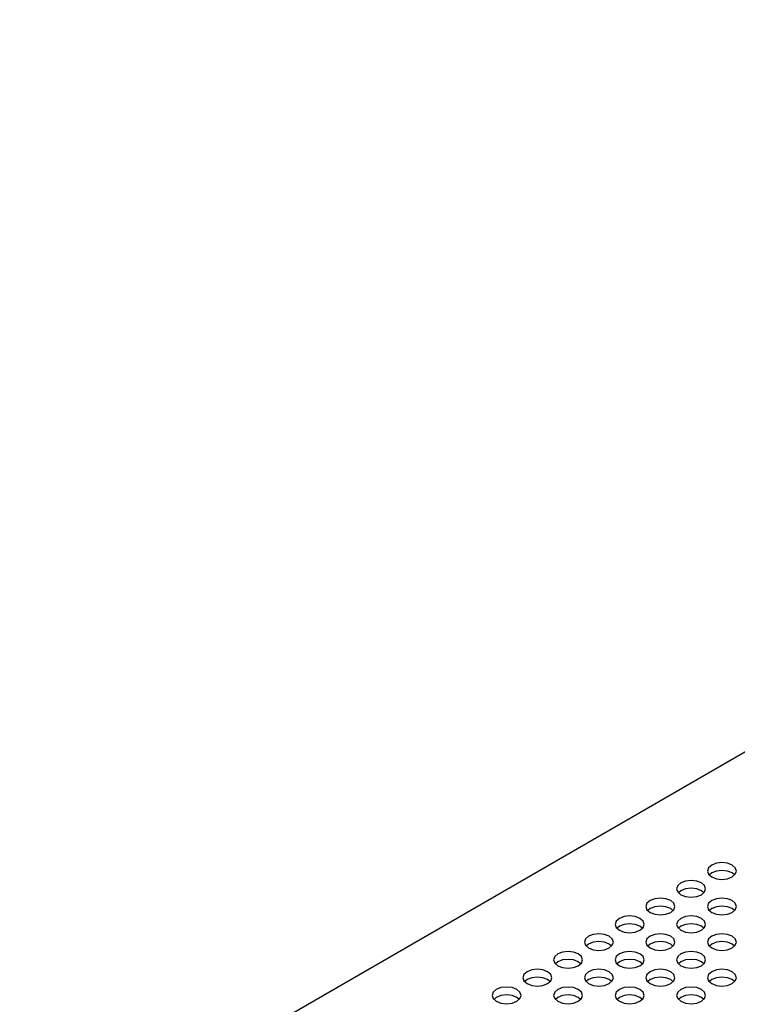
# Model space of a CAD drawing. Header units: inches. Extents: x 0 to 34, y 0 to 22.
# Tile 33 of 66: x 2.6 to 3.6, y 9.2 to 10.5. Entities that reach past the tile are written whole.
import ezdxf

# ---------------------------------------------------------------- set-up
doc = ezdxf.new("R2010")
doc.units = ezdxf.units.IN
doc.header["$LTSCALE"] = 1.87
doc.header["$MEASUREMENT"] = 0
doc.layers.get('0').update_dxf_attribs({"linetype": 'CONTINUOUS'})

msp = doc.modelspace()

# ---------------------------------------------------------------- linework, layer by layer
at = {"color": 2, "linetype": 'CONTINUOUS'}
for p, q in [((2.636, 8.9889), (5.309, 10.5323)), ((3.5707, 9.4011), (3.5644, 9.3987)), ((3.5782, 9.402), (3.5707, 9.4011)), ((3.5856, 9.4011), (3.5782, 9.402)), ((3.5919, 9.3987), (3.5856, 9.4011)), ((3.5602, 9.395), (3.5587, 9.3907)), ((3.5587, 9.3907), (3.5602, 9.3864)), ((3.5644, 9.3987), (3.5602, 9.395)), ((3.5644, 9.3881), (3.5613, 9.3855)), ((3.5707, 9.3905), (3.5644, 9.3881)), ((3.5782, 9.3914), (3.5707, 9.3905)), ((3.5856, 9.3905), (3.5782, 9.3914)), ((3.5919, 9.3881), (3.5856, 9.3905)), ((3.5961, 9.395), (3.5919, 9.3987)), ((3.595, 9.3855), (3.5919, 9.3881)), ((3.5976, 9.3907), (3.5961, 9.395)), ((3.5961, 9.3864), (3.5976, 9.3907)), ((3.5231, 9.3749), (3.5189, 9.3712)), ((3.5294, 9.3773), (3.5231, 9.3749)), ((3.5369, 9.3781), (3.5294, 9.3773)), ((3.5443, 9.3773), (3.5369, 9.3781)), ((3.5506, 9.3749), (3.5443, 9.3773)), ((3.5549, 9.3712), (3.5506, 9.3749)), ((3.5602, 9.3864), (3.5644, 9.3828)), ((3.5644, 9.3828), (3.5707, 9.3804)), ((3.5707, 9.3804), (3.5782, 9.3795)), ((3.5782, 9.3795), (3.5856, 9.3804)), ((3.5856, 9.3804), (3.5919, 9.3828)), ((3.5919, 9.3828), (3.5961, 9.3864)), ((3.5189, 9.3712), (3.5174, 9.3669)), ((3.5174, 9.3669), (3.5189, 9.3626)), ((3.5189, 9.3626), (3.5231, 9.359)), ((3.5231, 9.3643), (3.5201, 9.3616)), ((3.5294, 9.3667), (3.5231, 9.3643)), ((3.5369, 9.3676), (3.5294, 9.3667)), ((3.5443, 9.3667), (3.5369, 9.3676)), ((3.5506, 9.3643), (3.5443, 9.3667)), ((3.5537, 9.3616), (3.5506, 9.3643)), ((3.5506, 9.359), (3.5549, 9.3626)), ((3.5563, 9.3669), (3.5549, 9.3712)), ((3.5549, 9.3626), (3.5563, 9.3669)), ((3.4818, 9.351), (3.4776, 9.3474)), ((3.4882, 9.3535), (3.4818, 9.351)), ((3.4956, 9.3543), (3.4882, 9.3535)), ((3.5031, 9.3535), (3.4956, 9.3543)), ((3.5094, 9.351), (3.5031, 9.3535)), ((3.5136, 9.3474), (3.5094, 9.351)), ((3.5231, 9.359), (3.5294, 9.3565)), ((3.5294, 9.3565), (3.5369, 9.3557)), ((3.5369, 9.3557), (3.5443, 9.3565)), ((3.5443, 9.3565), (3.5506, 9.359)), ((3.5644, 9.351), (3.5602, 9.3474)), ((3.5707, 9.3535), (3.5644, 9.351)), ((3.5782, 9.3543), (3.5707, 9.3535)), ((3.5856, 9.3535), (3.5782, 9.3543)), ((3.5919, 9.351), (3.5856, 9.3535)), ((3.5961, 9.3474), (3.5919, 9.351)), ((3.4776, 9.3474), (3.4761, 9.3431)), ((3.4761, 9.3431), (3.4776, 9.3388)), ((3.4776, 9.3388), (3.4818, 9.3351)), ((3.4818, 9.3404), (3.4788, 9.3378)), ((3.4882, 9.3429), (3.4818, 9.3404)), ((3.4818, 9.3351), (3.4882, 9.3327)), ((3.4956, 9.3437), (3.4882, 9.3429)), ((3.5031, 9.3429), (3.4956, 9.3437)), ((3.5094, 9.3404), (3.5031, 9.3429)), ((3.5031, 9.3327), (3.5094, 9.3351)), ((3.5124, 9.3378), (3.5094, 9.3404)), ((3.5094, 9.3351), (3.5136, 9.3388)), ((3.5151, 9.3431), (3.5136, 9.3474)), ((3.5136, 9.3388), (3.5151, 9.3431)), ((3.5602, 9.3474), (3.5587, 9.3431)), ((3.5587, 9.3431), (3.5602, 9.3388)), ((3.5602, 9.3388), (3.5644, 9.3351)), ((3.5644, 9.3404), (3.5613, 9.3378)), ((3.5642, 9.3403), (3.5681, 9.3416)), ((3.5707, 9.3429), (3.5644, 9.3404)), ((3.5644, 9.3351), (3.5707, 9.3327)), ((3.5782, 9.3437), (3.5707, 9.3429)), ((3.5856, 9.3429), (3.5782, 9.3437)), ((3.5919, 9.3404), (3.5856, 9.3429)), ((3.5856, 9.3327), (3.5919, 9.3351)), ((3.595, 9.3378), (3.5919, 9.3404)), ((3.5919, 9.3351), (3.5961, 9.3388)), ((3.5976, 9.3431), (3.5961, 9.3474)), ((3.5961, 9.3388), (3.5976, 9.3431)), ((3.4363, 9.3235), (3.4349, 9.3192)), ((3.4406, 9.3272), (3.4363, 9.3235)), ((3.4469, 9.3296), (3.4406, 9.3272)), ((3.4543, 9.3305), (3.4469, 9.3296)), ((3.4618, 9.3296), (3.4543, 9.3305)), ((3.4681, 9.3272), (3.4618, 9.3296)), ((3.4723, 9.3235), (3.4681, 9.3272)), ((3.4738, 9.3192), (3.4723, 9.3235)), ((3.4882, 9.3327), (3.4956, 9.3318)), ((3.4956, 9.3318), (3.5031, 9.3327)), ((3.5189, 9.3235), (3.5174, 9.3192)), ((3.5231, 9.3272), (3.5189, 9.3235)), ((3.5294, 9.3296), (3.5231, 9.3272)), ((3.5369, 9.3305), (3.5294, 9.3296)), ((3.5443, 9.3296), (3.5369, 9.3305)), ((3.5506, 9.3272), (3.5443, 9.3296)), ((3.5549, 9.3235), (3.5506, 9.3272)), ((3.5563, 9.3192), (3.5549, 9.3235)), ((3.5707, 9.3327), (3.5782, 9.3318)), ((3.5782, 9.3318), (3.5856, 9.3327)), ((3.4349, 9.3192), (3.4363, 9.3149)), ((3.4363, 9.3149), (3.4406, 9.3113)), ((3.4406, 9.3166), (3.4375, 9.3139)), ((3.4469, 9.319), (3.4406, 9.3166)), ((3.4406, 9.3113), (3.4469, 9.3089)), ((3.4543, 9.3199), (3.4469, 9.319)), ((3.4469, 9.3089), (3.4543, 9.308)), ((3.4618, 9.319), (3.4543, 9.3199)), ((3.4543, 9.308), (3.4618, 9.3089)), ((3.4681, 9.3166), (3.4618, 9.319)), ((3.4618, 9.3089), (3.4681, 9.3113)), ((3.4711, 9.3139), (3.4681, 9.3166)), ((3.4681, 9.3113), (3.4723, 9.3149)), ((3.4723, 9.3149), (3.4738, 9.3192)), ((3.5174, 9.3192), (3.5189, 9.3149)), ((3.5189, 9.3149), (3.5231, 9.3113)), ((3.5231, 9.3166), (3.5201, 9.3139)), ((3.5294, 9.319), (3.5231, 9.3166)), ((3.5231, 9.3113), (3.5294, 9.3089)), ((3.5369, 9.3199), (3.5294, 9.319)), ((3.5294, 9.3089), (3.5369, 9.308)), ((3.5443, 9.319), (3.5369, 9.3199)), ((3.5369, 9.308), (3.5443, 9.3089)), ((3.5506, 9.3166), (3.5443, 9.319)), ((3.5443, 9.3089), (3.5506, 9.3113)), ((3.5537, 9.3139), (3.5506, 9.3166)), ((3.5506, 9.3113), (3.5549, 9.3149)), ((3.5549, 9.3149), (3.5563, 9.3192)), ((3.3951, 9.2997), (3.3936, 9.2954)), ((3.3936, 9.2954), (3.3951, 9.2911)), ((3.3993, 9.3034), (3.3951, 9.2997)), ((3.4056, 9.3058), (3.3993, 9.3034)), ((3.4056, 9.2952), (3.3993, 9.2928)), ((3.413, 9.3066), (3.4056, 9.3058)), ((3.413, 9.2961), (3.4056, 9.2952)), ((3.4205, 9.3058), (3.413, 9.3066)), ((3.4205, 9.2952), (3.413, 9.2961)), ((3.4268, 9.3034), (3.4205, 9.3058)), ((3.4268, 9.2928), (3.4205, 9.2952)), ((3.431, 9.2997), (3.4268, 9.3034)), ((3.4325, 9.2954), (3.431, 9.2997)), ((3.431, 9.2911), (3.4325, 9.2954)), ((3.4776, 9.2997), (3.4761, 9.2954)), ((3.4761, 9.2954), (3.4776, 9.2911)), ((3.4818, 9.3034), (3.4776, 9.2997)), ((3.4882, 9.3058), (3.4818, 9.3034)), ((3.4882, 9.2952), (3.4818, 9.2928)), ((3.4956, 9.3066), (3.4882, 9.3058)), ((3.4956, 9.2961), (3.4882, 9.2952)), ((3.5031, 9.3058), (3.4956, 9.3066)), ((3.5031, 9.2952), (3.4956, 9.2961)), ((3.5094, 9.3034), (3.5031, 9.3058)), ((3.5094, 9.2928), (3.5031, 9.2952)), ((3.5136, 9.2997), (3.5094, 9.3034)), ((3.5151, 9.2954), (3.5136, 9.2997)), ((3.5136, 9.2911), (3.5151, 9.2954)), ((3.5602, 9.2997), (3.5587, 9.2954)), ((3.5587, 9.2954), (3.5602, 9.2911)), ((3.5644, 9.3034), (3.5602, 9.2997)), ((3.5707, 9.3058), (3.5644, 9.3034)), ((3.5707, 9.2952), (3.5644, 9.2928)), ((3.5782, 9.3066), (3.5707, 9.3058)), ((3.5782, 9.2961), (3.5707, 9.2952)), ((3.5856, 9.3058), (3.5782, 9.3066)), ((3.5856, 9.2952), (3.5782, 9.2961)), ((3.5919, 9.3034), (3.5856, 9.3058)), ((3.5919, 9.2928), (3.5856, 9.2952)), ((3.5961, 9.2997), (3.5919, 9.3034)), ((3.5976, 9.2954), (3.5961, 9.2997)), ((3.5961, 9.2911), (3.5976, 9.2954)), ((3.3643, 9.282), (3.358, 9.2795)), ((3.3718, 9.2828), (3.3643, 9.282)), ((3.3792, 9.282), (3.3718, 9.2828)), ((3.3855, 9.2795), (3.3792, 9.282)), ((3.3951, 9.2911), (3.3993, 9.2875)), ((3.3993, 9.2928), (3.3962, 9.2901)), ((3.3993, 9.2875), (3.4056, 9.285)), ((3.4056, 9.285), (3.413, 9.2842)), ((3.413, 9.2842), (3.4205, 9.285)), ((3.4205, 9.285), (3.4268, 9.2875)), ((3.4299, 9.2901), (3.4268, 9.2928)), ((3.4268, 9.2875), (3.431, 9.2911)), ((3.4469, 9.282), (3.4406, 9.2795)), ((3.4543, 9.2828), (3.4469, 9.282)), ((3.4618, 9.282), (3.4543, 9.2828)), ((3.4681, 9.2795), (3.4618, 9.282)), ((3.4776, 9.2911), (3.4818, 9.2875)), ((3.4818, 9.2928), (3.4788, 9.2901)), ((3.4818, 9.2875), (3.4882, 9.285)), ((3.4882, 9.285), (3.4956, 9.2842)), ((3.4956, 9.2842), (3.5031, 9.285)), ((3.5031, 9.285), (3.5094, 9.2875)), ((3.5124, 9.2901), (3.5094, 9.2928)), ((3.5094, 9.2875), (3.5136, 9.2911)), ((3.5294, 9.282), (3.5231, 9.2795)), ((3.5369, 9.2828), (3.5294, 9.282)), ((3.5443, 9.282), (3.5369, 9.2828)), ((3.5506, 9.2795), (3.5443, 9.282)), ((3.5602, 9.2911), (3.5644, 9.2875)), ((3.5644, 9.2928), (3.5613, 9.2901)), ((3.5644, 9.2875), (3.5707, 9.285)), ((3.5707, 9.285), (3.5782, 9.2842)), ((3.5782, 9.2842), (3.5856, 9.285)), ((3.5856, 9.285), (3.5919, 9.2875)), ((3.595, 9.2901), (3.5919, 9.2928)), ((3.5919, 9.2875), (3.5961, 9.2911)), ((3.3538, 9.2759), (3.3523, 9.2716)), ((3.3523, 9.2716), (3.3538, 9.2673)), ((3.358, 9.2795), (3.3538, 9.2759)), ((3.358, 9.2689), (3.3549, 9.2663)), ((3.3643, 9.2714), (3.358, 9.2689)), ((3.3718, 9.2722), (3.3643, 9.2714)), ((3.3792, 9.2714), (3.3718, 9.2722)), ((3.3855, 9.2689), (3.3792, 9.2714)), ((3.3897, 9.2759), (3.3855, 9.2795)), ((3.3886, 9.2663), (3.3855, 9.2689)), ((3.3912, 9.2716), (3.3897, 9.2759)), ((3.3897, 9.2673), (3.3912, 9.2716)), ((3.4363, 9.2759), (3.4349, 9.2716)), ((3.4349, 9.2716), (3.4363, 9.2673)), ((3.4406, 9.2795), (3.4363, 9.2759)), ((3.4406, 9.2689), (3.4375, 9.2663)), ((3.4469, 9.2714), (3.4406, 9.2689)), ((3.4543, 9.2722), (3.4469, 9.2714)), ((3.4618, 9.2714), (3.4543, 9.2722)), ((3.4681, 9.2689), (3.4618, 9.2714)), ((3.4723, 9.2759), (3.4681, 9.2795)), ((3.4711, 9.2663), (3.4681, 9.2689)), ((3.4738, 9.2716), (3.4723, 9.2759)), ((3.4723, 9.2673), (3.4738, 9.2716)), ((3.5189, 9.2759), (3.5174, 9.2716)), ((3.5174, 9.2716), (3.5189, 9.2673)), ((3.5231, 9.2795), (3.5189, 9.2759)), ((3.5231, 9.2689), (3.5201, 9.2663)), ((3.5294, 9.2714), (3.5231, 9.2689)), ((3.5369, 9.2722), (3.5294, 9.2714)), ((3.5443, 9.2714), (3.5369, 9.2722)), ((3.5506, 9.2689), (3.5443, 9.2714)), ((3.5549, 9.2759), (3.5506, 9.2795)), ((3.5537, 9.2663), (3.5506, 9.2689)), ((3.5563, 9.2716), (3.5549, 9.2759)), ((3.5549, 9.2673), (3.5563, 9.2716)), ((3.3167, 9.2557), (3.3125, 9.252)), ((3.323, 9.2581), (3.3167, 9.2557)), ((3.3305, 9.259), (3.323, 9.2581)), ((3.3379, 9.2581), (3.3305, 9.259)), ((3.3442, 9.2557), (3.3379, 9.2581)), ((3.3485, 9.252), (3.3442, 9.2557)), ((3.3538, 9.2673), (3.358, 9.2636)), ((3.358, 9.2636), (3.3643, 9.2612)), ((3.3643, 9.2612), (3.3718, 9.2603)), ((3.3718, 9.2603), (3.3792, 9.2612)), ((3.3792, 9.2612), (3.3855, 9.2636)), ((3.3855, 9.2636), (3.3897, 9.2673)), ((3.3993, 9.2557), (3.3951, 9.252)), ((3.4056, 9.2581), (3.3993, 9.2557)), ((3.413, 9.259), (3.4056, 9.2581)), ((3.4205, 9.2581), (3.413, 9.259)), ((3.4268, 9.2557), (3.4205, 9.2581)), ((3.431, 9.252), (3.4268, 9.2557)), ((3.4363, 9.2673), (3.4406, 9.2636)), ((3.4406, 9.2636), (3.4469, 9.2612)), ((3.4469, 9.2612), (3.4543, 9.2603)), ((3.4543, 9.2603), (3.4618, 9.2612)), ((3.4618, 9.2612), (3.4681, 9.2636)), ((3.4681, 9.2636), (3.4723, 9.2673)), ((3.4818, 9.2557), (3.4776, 9.252)), ((3.4882, 9.2581), (3.4818, 9.2557)), ((3.4956, 9.259), (3.4882, 9.2581)), ((3.5031, 9.2581), (3.4956, 9.259)), ((3.5094, 9.2557), (3.5031, 9.2581)), ((3.5136, 9.252), (3.5094, 9.2557)), ((3.5189, 9.2673), (3.5231, 9.2636)), ((3.5231, 9.2636), (3.5294, 9.2612)), ((3.5294, 9.2612), (3.5369, 9.2603)), ((3.5369, 9.2603), (3.5443, 9.2612)), ((3.5443, 9.2612), (3.5506, 9.2636)), ((3.5506, 9.2636), (3.5549, 9.2673)), ((3.5644, 9.2557), (3.5602, 9.252)), ((3.5707, 9.2581), (3.5644, 9.2557)), ((3.5782, 9.259), (3.5707, 9.2581)), ((3.5856, 9.2581), (3.5782, 9.259)), ((3.5919, 9.2557), (3.5856, 9.2581)), ((3.5961, 9.252), (3.5919, 9.2557)), ((3.3125, 9.252), (3.311, 9.2477)), ((3.311, 9.2477), (3.3125, 9.2434)), ((3.3125, 9.2434), (3.3167, 9.2398)), ((3.3167, 9.2451), (3.3137, 9.2424)), ((3.323, 9.2475), (3.3167, 9.2451)), ((3.3305, 9.2484), (3.323, 9.2475)), ((3.3379, 9.2475), (3.3305, 9.2484)), ((3.3442, 9.2451), (3.3379, 9.2475)), ((3.3473, 9.2424), (3.3442, 9.2451)), ((3.3442, 9.2398), (3.3485, 9.2434)), ((3.3499, 9.2477), (3.3485, 9.252)), ((3.3485, 9.2434), (3.3499, 9.2477)), ((3.3951, 9.252), (3.3936, 9.2477)), ((3.3936, 9.2477), (3.3951, 9.2434)), ((3.3951, 9.2434), (3.3993, 9.2398)), ((3.3993, 9.2451), (3.3962, 9.2424)), ((3.4056, 9.2475), (3.3993, 9.2451)), ((3.413, 9.2484), (3.4056, 9.2475)), ((3.4205, 9.2475), (3.413, 9.2484)), ((3.4268, 9.2451), (3.4205, 9.2475)), ((3.4299, 9.2424), (3.4268, 9.2451)), ((3.4268, 9.2398), (3.431, 9.2434)), ((3.4325, 9.2477), (3.431, 9.252)), ((3.431, 9.2434), (3.4325, 9.2477)), ((3.4776, 9.252), (3.4761, 9.2477)), ((3.4761, 9.2477), (3.4776, 9.2434)), ((3.4776, 9.2434), (3.4818, 9.2398)), ((3.4818, 9.2451), (3.4788, 9.2424)), ((3.4882, 9.2475), (3.4818, 9.2451)), ((3.4956, 9.2484), (3.4882, 9.2475)), ((3.5031, 9.2475), (3.4956, 9.2484)), ((3.5094, 9.2451), (3.5031, 9.2475)), ((3.5124, 9.2424), (3.5094, 9.2451)), ((3.5094, 9.2398), (3.5136, 9.2434)), ((3.5151, 9.2477), (3.5136, 9.252)), ((3.5136, 9.2434), (3.5151, 9.2477)), ((3.5602, 9.252), (3.5587, 9.2477)), ((3.5587, 9.2477), (3.5602, 9.2434)), ((3.5602, 9.2434), (3.5644, 9.2398)), ((3.5644, 9.2451), (3.5613, 9.2424)), ((3.5707, 9.2475), (3.5644, 9.2451)), ((3.5782, 9.2484), (3.5707, 9.2475)), ((3.5856, 9.2475), (3.5782, 9.2484)), ((3.5919, 9.2451), (3.5856, 9.2475)), ((3.595, 9.2424), (3.5919, 9.2451)), ((3.5919, 9.2398), (3.5961, 9.2434)), ((3.5976, 9.2477), (3.5961, 9.252)), ((3.5961, 9.2434), (3.5976, 9.2477)), ((3.2754, 9.2318), (3.2712, 9.2282)), ((3.2817, 9.2343), (3.2754, 9.2318)), ((3.2892, 9.2351), (3.2817, 9.2343)), ((3.2966, 9.2343), (3.2892, 9.2351)), ((3.303, 9.2318), (3.2966, 9.2343)), ((3.3072, 9.2282), (3.303, 9.2318)), ((3.3167, 9.2398), (3.323, 9.2374)), ((3.323, 9.2374), (3.3305, 9.2365)), ((3.3305, 9.2365), (3.3379, 9.2374)), ((3.3379, 9.2374), (3.3442, 9.2398)), ((3.358, 9.2318), (3.3538, 9.2282)), ((3.3643, 9.2343), (3.358, 9.2318)), ((3.3718, 9.2351), (3.3643, 9.2343)), ((3.3792, 9.2343), (3.3718, 9.2351)), ((3.3855, 9.2318), (3.3792, 9.2343)), ((3.3897, 9.2282), (3.3855, 9.2318)), ((3.3993, 9.2398), (3.4056, 9.2374)), ((3.4056, 9.2374), (3.413, 9.2365)), ((3.413, 9.2365), (3.4205, 9.2374)), ((3.4205, 9.2374), (3.4268, 9.2398)), ((3.4406, 9.2318), (3.4363, 9.2282)), ((3.4469, 9.2343), (3.4406, 9.2318)), ((3.4543, 9.2351), (3.4469, 9.2343)), ((3.4618, 9.2343), (3.4543, 9.2351)), ((3.4681, 9.2318), (3.4618, 9.2343)), ((3.4723, 9.2282), (3.4681, 9.2318)), ((3.4818, 9.2398), (3.4882, 9.2374)), ((3.4882, 9.2374), (3.4956, 9.2365)), ((3.4956, 9.2365), (3.5031, 9.2374)), ((3.5031, 9.2374), (3.5094, 9.2398)), ((3.5231, 9.2318), (3.5189, 9.2282)), ((3.5294, 9.2343), (3.5231, 9.2318)), ((3.5369, 9.2351), (3.5294, 9.2343)), ((3.5443, 9.2343), (3.5369, 9.2351)), ((3.5506, 9.2318), (3.5443, 9.2343)), ((3.5549, 9.2282), (3.5506, 9.2318)), ((3.5644, 9.2398), (3.5707, 9.2374)), ((3.5707, 9.2374), (3.5782, 9.2365)), ((3.5782, 9.2365), (3.5856, 9.2374)), ((3.5856, 9.2374), (3.5919, 9.2398)), ((3.2712, 9.2282), (3.2697, 9.2239)), ((3.2697, 9.2239), (3.2712, 9.2196)), ((3.2712, 9.2196), (3.2754, 9.216)), ((3.2754, 9.2213), (3.2724, 9.2186)), ((3.2817, 9.2237), (3.2754, 9.2213)), ((3.2754, 9.216), (3.2817, 9.2135)), ((3.2892, 9.2245), (3.2817, 9.2237)), ((3.2966, 9.2237), (3.2892, 9.2245)), ((3.303, 9.2213), (3.2966, 9.2237)), ((3.2966, 9.2135), (3.303, 9.216)), ((3.306, 9.2186), (3.303, 9.2213)), ((3.303, 9.216), (3.3072, 9.2196)), ((3.3087, 9.2239), (3.3072, 9.2282)), ((3.3072, 9.2196), (3.3087, 9.2239)), ((3.3538, 9.2282), (3.3523, 9.2239)), ((3.3523, 9.2239), (3.3538, 9.2196)), ((3.3538, 9.2196), (3.358, 9.216)), ((3.358, 9.2213), (3.3549, 9.2186)), ((3.3643, 9.2237), (3.358, 9.2213)), ((3.358, 9.216), (3.3643, 9.2135)), ((3.3718, 9.2245), (3.3643, 9.2237)), ((3.3792, 9.2237), (3.3718, 9.2245)), ((3.3855, 9.2213), (3.3792, 9.2237)), ((3.3792, 9.2135), (3.3855, 9.216)), ((3.3886, 9.2186), (3.3855, 9.2213)), ((3.3855, 9.216), (3.3897, 9.2196)), ((3.3912, 9.2239), (3.3897, 9.2282)), ((3.3897, 9.2196), (3.3912, 9.2239)), ((3.4363, 9.2282), (3.4349, 9.2239)), ((3.4349, 9.2239), (3.4363, 9.2196)), ((3.4363, 9.2196), (3.4406, 9.216)), ((3.4406, 9.2213), (3.4375, 9.2186)), ((3.4469, 9.2237), (3.4406, 9.2213)), ((3.4406, 9.216), (3.4469, 9.2135)), ((3.4543, 9.2245), (3.4469, 9.2237)), ((3.4618, 9.2237), (3.4543, 9.2245)), ((3.4681, 9.2213), (3.4618, 9.2237)), ((3.4618, 9.2135), (3.4681, 9.216)), ((3.4711, 9.2186), (3.4681, 9.2213)), ((3.4681, 9.216), (3.4723, 9.2196)), ((3.4738, 9.2239), (3.4723, 9.2282)), ((3.4723, 9.2196), (3.4738, 9.2239)), ((3.5189, 9.2282), (3.5174, 9.2239)), ((3.5174, 9.2239), (3.5189, 9.2196)), ((3.5189, 9.2196), (3.5231, 9.216)), ((3.5231, 9.2213), (3.5201, 9.2186)), ((3.5294, 9.2237), (3.5231, 9.2213)), ((3.5231, 9.216), (3.5294, 9.2135)), ((3.5369, 9.2245), (3.5294, 9.2237)), ((3.5443, 9.2237), (3.5369, 9.2245)), ((3.5506, 9.2213), (3.5443, 9.2237)), ((3.5443, 9.2135), (3.5506, 9.216)), ((3.5537, 9.2186), (3.5506, 9.2213)), ((3.5506, 9.216), (3.5549, 9.2196)), ((3.5563, 9.2239), (3.5549, 9.2282)), ((3.5549, 9.2196), (3.5563, 9.2239)), ((3.2817, 9.2135), (3.2892, 9.2127)), ((3.2892, 9.2127), (3.2966, 9.2135)), ((3.3643, 9.2135), (3.3718, 9.2127)), ((3.3718, 9.2127), (3.3792, 9.2135)), ((3.4469, 9.2135), (3.4543, 9.2127)), ((3.4543, 9.2127), (3.4618, 9.2135)), ((3.5294, 9.2135), (3.5369, 9.2127)), ((3.5369, 9.2127), (3.5443, 9.2135))]:
    msp.add_line(p, q, dxfattribs=at)

doc.saveas('drawing.dxf')
